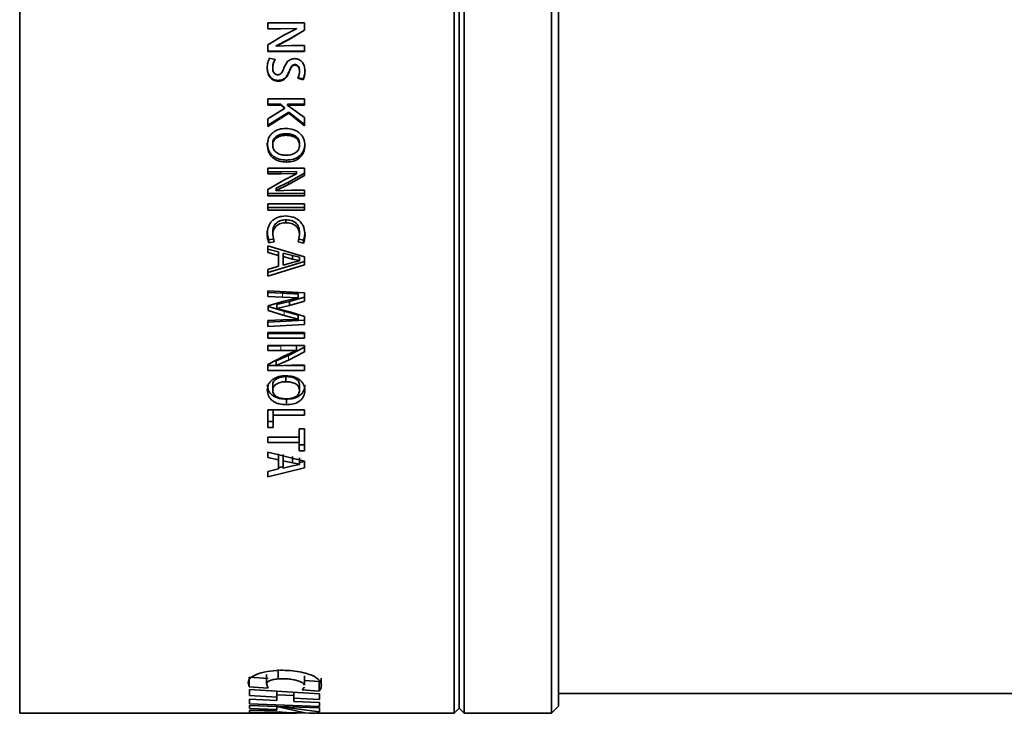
# Model space of a CAD drawing. Header units: millimetres. Extents: x 0 to 1118, y 0 to 864.
# Tile 3 of 85: x 87 to 120, y 157 to 180. Entities that reach past the tile are written whole.
import ezdxf

# ---------------------------------------------------------------- set-up
doc = ezdxf.new("R2010")
doc.units = ezdxf.units.MM

msp = doc.modelspace()

# ---------------------------------------------------------------- linework, layer by layer
at = {"color": 7, "linetype": 'Continuous', "lineweight": 35}
for p, q in [((87.277, 157.126), (87.277, 203.459)), ((101.877, 157.126), (101.877, 203.459)), ((102.21, 157.126), (102.21, 203.459)), ((105.141, 157.126), (105.141, 203.459)), ((102.043, 157.293), (102.043, 203.293)), ((105.377, 157.362), (105.377, 203.224)), ((96.846, 180.314), (95.611, 180.314)), ((95.611, 180.314), (95.611, 180.113)), ((96.846, 180.314), (95.611, 180.314)), ((96.846, 180.063), (96.846, 180.314)), ((95.611, 180.115), (96.052, 180.115)), ((95.611, 180.113), (96.052, 180.113)), ((96.052, 180.115), (96.577, 180.126)), ((96.052, 180.113), (96.577, 180.123)), ((96.578, 180.118), (96.152, 179.897)), ((96.313, 179.753), (96.846, 180.067)), ((96.313, 179.745), (96.846, 180.063)), ((96.577, 180.126), (96.577, 180.123)), ((96.577, 180.126), (96.578, 180.12)), ((96.577, 180.123), (96.578, 180.118)), ((96.578, 180.12), (96.578, 180.118)), ((96.152, 179.897), (95.611, 179.575)), ((95.897, 179.547), (96.313, 179.753)), ((95.897, 179.536), (96.313, 179.745)), ((95.611, 179.35), (95.611, 179.575)), ((95.611, 179.364), (96.844, 179.364)), ((95.611, 179.35), (96.844, 179.35)), ((96.414, 179.552), (95.897, 179.532)), ((95.897, 179.547), (95.897, 179.536)), ((95.897, 179.532), (95.897, 179.536)), ((96.844, 179.552), (96.414, 179.552)), ((96.844, 179.35), (96.844, 179.552)), ((95.857, 179.083), (95.671, 179.131)), ((95.778, 178.815), (95.778, 178.793)), ((96.531, 178.914), (96.531, 178.894)), ((96.678, 178.713), (96.678, 178.69)), ((95.963, 178.381), (95.963, 178.353)), ((96.62, 178.478), (96.801, 178.427)), ((96.62, 178.452), (96.801, 178.4)), ((96.801, 178.427), (96.801, 178.4)), ((96.846, 177.761), (95.611, 177.761)), ((95.611, 177.544), (95.611, 177.761)), ((96.846, 177.544), (96.846, 177.761)), ((95.611, 177.583), (96.045, 177.583)), ((95.611, 177.544), (96.045, 177.544)), ((96.177, 177.435), (95.611, 177.088)), ((96.045, 177.583), (96.177, 177.476)), ((96.045, 177.583), (96.045, 177.544)), ((96.045, 177.544), (96.177, 177.435)), ((96.177, 177.476), (96.177, 177.435)), ((96.278, 177.583), (96.846, 177.583)), ((96.278, 177.583), (96.278, 177.544)), ((96.278, 177.538), (96.278, 177.544)), ((96.278, 177.544), (96.846, 177.544)), ((96.412, 177.449), (96.278, 177.538)), ((96.846, 177.13), (96.412, 177.449)), ((95.611, 176.877), (96.32, 177.318)), ((95.611, 176.828), (96.32, 177.275)), ((95.611, 176.828), (95.611, 177.088)), ((96.32, 177.318), (96.846, 176.904)), ((96.32, 177.318), (96.32, 177.275)), ((96.32, 177.275), (96.846, 176.855)), ((96.846, 176.855), (96.846, 177.13)), ((96.223, 176.537), (96.223, 176.591)), ((95.777, 176.201), (95.777, 176.26)), ((96.68, 176.201), (96.68, 176.26)), ((96.241, 175.705), (96.241, 175.638)), ((96.846, 175.437), (95.611, 175.437)), ((95.611, 175.437), (95.611, 175.24)), ((96.846, 175.192), (96.846, 175.437)), ((95.611, 175.313), (96.052, 175.313)), ((95.611, 175.24), (96.052, 175.24)), ((96.152, 175.03), (95.611, 174.717)), ((96.052, 175.313), (96.577, 175.323)), ((96.052, 175.24), (96.577, 175.25)), ((96.578, 175.245), (96.152, 175.03)), ((96.313, 174.96), (96.846, 175.265)), ((96.313, 174.882), (96.846, 175.192)), ((96.577, 175.323), (96.578, 175.318)), ((96.577, 175.323), (96.577, 175.25)), ((96.577, 175.25), (96.578, 175.245)), ((96.578, 175.318), (96.578, 175.245)), ((95.611, 174.499), (95.611, 174.717)), ((95.897, 174.759), (96.313, 174.96)), ((95.897, 174.678), (96.313, 174.882)), ((95.897, 174.759), (95.897, 174.678)), ((96.414, 174.694), (95.897, 174.675)), ((95.897, 174.675), (95.897, 174.678)), ((96.844, 174.694), (96.414, 174.694)), ((96.844, 174.499), (96.844, 174.694)), ((95.611, 174.582), (96.844, 174.582)), ((95.611, 174.499), (96.844, 174.499)), ((96.846, 174.235), (95.611, 174.235)), ((95.611, 174.024), (95.611, 174.235)), ((95.611, 174.115), (96.846, 174.115)), ((95.611, 174.024), (96.846, 174.024)), ((96.846, 174.024), (96.846, 174.235)), ((96.224, 173.698), (96.224, 173.602)), ((95.648, 173.029), (95.824, 173.064)), ((95.648, 173.029), (95.648, 172.923)), ((95.778, 173.293), (95.778, 173.191)), ((95.824, 172.958), (95.778, 173.191)), ((96.678, 173.189), (96.631, 172.96)), ((96.631, 173.065), (96.808, 173.019)), ((96.678, 173.291), (96.678, 173.189)), ((96.808, 173.019), (96.808, 172.913)), ((96.846, 172.453), (95.611, 172.825)), ((95.611, 172.606), (95.611, 172.825)), ((95.611, 172.716), (95.967, 172.618)), ((95.648, 172.923), (95.824, 172.958)), ((96.631, 172.96), (96.808, 172.913)), ((95.611, 172.606), (95.967, 172.506)), ((95.967, 172.506), (95.967, 172.618)), ((95.967, 172.139), (95.967, 172.506)), ((96.134, 172.584), (96.437, 172.496)), ((96.134, 172.471), (96.134, 172.584)), ((96.134, 172.471), (96.437, 172.382)), ((96.134, 172.175), (96.134, 172.471)), ((96.437, 172.382), (96.437, 172.496)), ((96.437, 172.496), (96.678, 172.442)), ((96.437, 172.382), (96.678, 172.327)), ((96.678, 172.327), (96.678, 172.442)), ((96.846, 172.183), (96.846, 172.453)), ((95.611, 171.931), (96.846, 172.3)), ((95.611, 171.809), (96.846, 172.183)), ((95.967, 172.139), (95.611, 172.034)), ((95.611, 171.809), (95.611, 172.034)), ((96.444, 172.265), (96.134, 172.175)), ((96.678, 172.324), (96.444, 172.265)), ((96.678, 172.327), (96.678, 172.324)), ((96.844, 171.243), (95.611, 171.319)), ((95.611, 171.126), (95.611, 171.319)), ((95.611, 171.258), (96.105, 171.233)), ((95.611, 171.126), (96.105, 171.1)), ((96.105, 171.1), (96.629, 171.08)), ((96.629, 171.077), (96.151, 170.963)), ((96.346, 170.96), (96.844, 171.105)), ((96.629, 171.213), (96.629, 171.08)), ((96.629, 171.08), (96.629, 171.077)), ((96.844, 170.971), (96.844, 171.243)), ((96.151, 170.963), (95.626, 170.812)), ((95.626, 170.654), (95.626, 170.812)), ((95.626, 170.793), (96.158, 170.632)), ((95.919, 170.858), (96.346, 170.96)), ((95.919, 170.858), (95.919, 170.72)), ((95.919, 170.72), (96.346, 170.824)), ((95.919, 170.715), (95.919, 170.72)), ((96.348, 170.604), (95.919, 170.715)), ((96.346, 170.824), (96.844, 170.971)), ((96.346, 170.96), (96.346, 170.824)), ((95.626, 170.654), (96.158, 170.491)), ((96.158, 170.632), (96.629, 170.501)), ((96.158, 170.491), (96.629, 170.358)), ((96.844, 170.45), (96.348, 170.604)), ((96.629, 170.501), (96.629, 170.358)), ((96.844, 170.185), (96.844, 170.45)), ((96.113, 170.34), (95.611, 170.319)), ((95.611, 170.267), (96.844, 170.331)), ((95.611, 170.121), (95.611, 170.319)), ((95.611, 170.121), (96.844, 170.185)), ((96.629, 170.354), (96.113, 170.34)), ((96.629, 170.358), (96.629, 170.354)), ((96.846, 169.92), (95.611, 169.92)), ((95.611, 169.726), (95.611, 169.92)), ((95.611, 169.878), (96.846, 169.878)), ((95.611, 169.726), (96.846, 169.726)), ((96.846, 169.726), (96.846, 169.92)), ((96.846, 169.483), (95.611, 169.483)), ((95.611, 169.483), (95.611, 169.306)), ((95.611, 169.464), (96.052, 169.464)), ((96.052, 169.464), (96.577, 169.473)), ((96.313, 169.146), (96.846, 169.421)), ((96.577, 169.473), (96.577, 169.315)), ((96.577, 169.473), (96.578, 169.468)), ((96.578, 169.468), (96.578, 169.31)), ((96.846, 169.262), (96.846, 169.483)), ((95.611, 169.306), (96.052, 169.306)), ((96.152, 169.116), (95.611, 168.836)), ((95.897, 168.966), (96.313, 169.146)), ((96.052, 169.306), (96.577, 169.315)), ((96.578, 169.31), (96.152, 169.116)), ((96.313, 168.984), (96.846, 169.262)), ((96.577, 169.315), (96.578, 169.31)), ((95.611, 168.641), (95.611, 168.836)), ((95.611, 168.808), (95.897, 168.808)), ((95.897, 168.801), (96.313, 168.984)), ((95.897, 168.966), (95.897, 168.801)), ((96.414, 168.815), (95.897, 168.798)), ((95.897, 168.798), (95.897, 168.801)), ((96.211, 168.808), (96.844, 168.808)), ((96.844, 168.815), (96.414, 168.815)), ((96.844, 168.641), (96.844, 168.815)), ((95.611, 168.641), (96.844, 168.641)), ((96.223, 168.262), (96.223, 168.435)), ((95.777, 167.972), (95.777, 168.149)), ((96.68, 167.972), (96.68, 168.149)), ((96.241, 167.674), (96.241, 167.49)), ((96.846, 167.319), (95.611, 167.319)), ((95.611, 166.725), (95.611, 167.319)), ((95.795, 167.319), (95.795, 167.139)), ((95.795, 167.139), (96.846, 167.139)), ((95.795, 166.725), (95.795, 167.139)), ((96.846, 167.139), (96.846, 167.319)), ((95.611, 166.92), (95.795, 166.92)), ((95.611, 166.725), (95.795, 166.725)), ((96.846, 166.677), (96.661, 166.677)), ((96.661, 166.394), (96.661, 166.677)), ((96.846, 165.94), (96.846, 166.677)), ((96.661, 166.394), (95.611, 166.394)), ((95.611, 166.22), (95.611, 166.394)), ((95.611, 166.22), (96.661, 166.22)), ((96.661, 166.394), (96.661, 166.22)), ((96.661, 165.94), (96.661, 166.22)), ((96.661, 166.147), (96.846, 166.147)), ((96.846, 165.591), (95.611, 165.898)), ((95.611, 165.717), (95.611, 165.898)), ((95.967, 165.635), (95.967, 165.845)), ((96.134, 165.606), (96.134, 165.818)), ((96.437, 165.533), (96.437, 165.745)), ((96.661, 165.94), (96.846, 165.94)), ((95.611, 165.717), (95.967, 165.635)), ((95.967, 165.334), (95.967, 165.635)), ((95.967, 165.371), (96.134, 165.412)), ((96.134, 165.606), (96.437, 165.533)), ((96.134, 165.363), (96.134, 165.606)), ((96.444, 165.437), (96.134, 165.363)), ((96.437, 165.533), (96.678, 165.488)), ((96.678, 165.485), (96.444, 165.437)), ((96.678, 165.488), (96.678, 165.701)), ((96.678, 165.544), (96.846, 165.585)), ((96.678, 165.488), (96.678, 165.485)), ((96.846, 165.37), (96.846, 165.591)), ((95.611, 165.066), (96.846, 165.37)), ((95.967, 165.334), (95.611, 165.249)), ((95.611, 165.066), (95.611, 165.249)), ((95.957, 158.597), (95.957, 158.281)), ((94.956, 158.16), (94.984, 158.018)), ((94.984, 158.338), (95.623, 158.296)), ((94.984, 158.338), (94.984, 158.018)), ((95.568, 158.43), (95.568, 158.11)), ((96.848, 158.066), (96.848, 158.385)), ((96.848, 158.226), (97.341, 158.194)), ((97.341, 158.194), (97.341, 157.872)), ((97.404, 158.307), (97.404, 157.986)), ((94.984, 158.018), (95.623, 157.974)), ((97.347, 157.779), (95, 157.925)), ((95, 157.719), (95, 157.925)), ((95.623, 157.974), (95.568, 158.11)), ((95.915, 157.88), (95.915, 157.553)), ((95.915, 157.868), (95.915, 157.668)), ((96.491, 157.832), (96.491, 157.639)), ((96.846, 157.999), (96.764, 157.91)), ((96.764, 157.91), (97.341, 157.872)), ((97.341, 157.872), (97.404, 157.986)), ((95, 157.719), (95.915, 157.668)), ((95.915, 157.553), (95, 157.597)), ((95, 157.449), (95, 157.597)), ((95.915, 157.743), (96.491, 157.721)), ((95.915, 157.668), (95.915, 157.553)), ((96.491, 157.639), (97.347, 157.594)), ((96.491, 157.526), (96.491, 157.639)), ((97.347, 157.486), (96.491, 157.526)), ((97.347, 157.594), (97.347, 157.779)), ((97.347, 157.358), (97.347, 157.486)), ((105.377, 157.793), (146.777, 157.793)), ((95, 157.449), (97.347, 157.358)), ((95.912, 157.351), (95, 157.384)), ((95, 157.283), (95, 157.384)), ((95, 157.283), (95.915, 157.256)), ((95.915, 157.236), (95, 157.219)), ((95, 157.158), (95, 157.219)), ((95, 157.158), (96.002, 157.175)), ((95, 157.126), (95, 157.141)), ((97.005, 157.128), (95, 157.141)), ((96.861, 157.138), (95.912, 157.351)), ((95.915, 157.373), (95.915, 157.256)), ((95.915, 157.236), (95.915, 157.256)), ((95.983, 157.349), (97.347, 157.176)), ((97.347, 157.304), (95.983, 157.349)), ((97.347, 157.176), (97.347, 157.304)), ((101.877, 157.126), (102.043, 157.293)), ((102.043, 157.293), (102.21, 157.126)), ((105.141, 157.126), (105.377, 157.362)), ((87.277, 157.126), (95, 157.126)), ((95, 157.126), (96.586, 157.131)), ((96.604, 157.139), (96.861, 157.138)), ((97.129, 157.13), (97.005, 157.128)), ((97.129, 157.126), (101.877, 157.126)), ((102.21, 157.126), (105.141, 157.126))]:
    msp.add_line(p, q, dxfattribs=at)
at = {"color": 7, "linetype": 'Continuous', "lineweight": 18}
for p, q in [((96.052, 180.115), (96.052, 180.113)), ((96.313, 179.753), (96.313, 179.745)), ((96.328, 178.683), (96.328, 178.659)), ((96.052, 175.313), (96.052, 175.24)), ((96.313, 174.96), (96.313, 174.882)), ((96.105, 171.233), (96.105, 171.1)), ((96.158, 170.632), (96.158, 170.491)), ((96.052, 169.464), (96.052, 169.306)), ((96.313, 169.146), (96.313, 168.984))]:
    msp.add_line(p, q, dxfattribs=at)
at = {"color": 7, "linetype": 'Continuous', "lineweight": 35}
for points, knots in [([(95.671, 179.131), (95.648, 179.08), (95.603, 178.977), (95.597, 178.864), (95.594, 178.808)], [0, 0, 0, 0, 0.499498, 1, 1, 1, 1]), ([(95.778, 178.815), (95.782, 178.865), (95.789, 178.965), (95.834, 179.055), (95.857, 179.101)], [0, 0, 0, 0, 0.499613, 1, 1, 1, 1]), ([(95.778, 178.793), (95.782, 178.844), (95.789, 178.946), (95.834, 179.037), (95.857, 179.083)], [0, 0, 0, 0, 0.500088, 1, 1, 1, 1]), ([(96.509, 179.111), (96.465, 179.107), (96.4, 179.1), (96.325, 179.056), (96.229, 178.969), (96.186, 178.868), (96.151, 178.788)], [0, 0, 0, 0, 0.249787, 0.375187, 0.500669, 1, 1, 1, 1]), ([(96.863, 178.686), (96.859, 178.738), (96.852, 178.841), (96.796, 178.962), (96.725, 179.037), (96.66, 179.08), (96.586, 179.106), (96.535, 179.11), (96.509, 179.111)], [0, 0, 0, 0, 0.250235, 0.499487, 0.624522, 0.74973, 0.874824, 1, 1, 1, 1]), ([(95.594, 178.829), (95.597, 178.775), (95.603, 178.692), (95.636, 178.589), (95.676, 178.517), (95.733, 178.459), (95.801, 178.413), (95.88, 178.385), (95.935, 178.382), (95.963, 178.381)], [0, 0, 0, 0, 0.248558, 0.378991, 0.497719, 0.622106, 0.747048, 0.873809, 1, 1, 1, 1]), ([(95.594, 178.808), (95.597, 178.753), (95.604, 178.644), (95.657, 178.512), (95.732, 178.432), (95.801, 178.386), (95.88, 178.357), (95.935, 178.354), (95.963, 178.353)], [0, 0, 0, 0, 0.250361, 0.499525, 0.62399, 0.748608, 0.874679, 1, 1, 1, 1]), ([(95.946, 178.57), (95.933, 178.571), (95.907, 178.573), (95.87, 178.587), (95.839, 178.61), (95.806, 178.651), (95.783, 178.714), (95.78, 178.767), (95.778, 178.793)], [0, 0, 0, 0, 0.125681, 0.2493, 0.372731, 0.494507, 0.745625, 1, 1, 1, 1]), ([(96.151, 178.788), (96.132, 178.738), (96.107, 178.674), (96.056, 178.612), (96.024, 178.588), (95.987, 178.572), (95.96, 178.571), (95.946, 178.57)], [0, 0, 0, 0, 0.499836, 0.632398, 0.749933, 0.874905, 1, 1, 1, 1]), ([(95.963, 178.381), (96.006, 178.384), (96.07, 178.389), (96.147, 178.427), (96.214, 178.48), (96.278, 178.566), (96.311, 178.644), (96.328, 178.683)], [0, 0, 0, 0, 0.250845, 0.376387, 0.501665, 0.750922, 1, 1, 1, 1]), ([(95.963, 178.353), (96.006, 178.356), (96.07, 178.361), (96.148, 178.4), (96.214, 178.454), (96.278, 178.541), (96.311, 178.62), (96.328, 178.659)], [0, 0, 0, 0, 0.249341, 0.374432, 0.499609, 0.749554, 1, 1, 1, 1]), ([(96.328, 178.683), (96.348, 178.733), (96.374, 178.797), (96.421, 178.865), (96.451, 178.893), (96.489, 178.911), (96.517, 178.913), (96.531, 178.914)], [0, 0, 0, 0, 0.498578, 0.623588, 0.748644, 0.874145, 1, 1, 1, 1]), ([(96.328, 178.659), (96.348, 178.71), (96.374, 178.775), (96.421, 178.844), (96.451, 178.872), (96.489, 178.891), (96.517, 178.893), (96.531, 178.894)], [0, 0, 0, 0, 0.500358, 0.625529, 0.75037, 0.875158, 1, 1, 1, 1]), ([(96.531, 178.914), (96.542, 178.913), (96.566, 178.911), (96.598, 178.896), (96.625, 178.874), (96.655, 178.838), (96.674, 178.782), (96.677, 178.736), (96.678, 178.713)], [0, 0, 0, 0, 0.126122, 0.251863, 0.377367, 0.502388, 0.750956, 1, 1, 1, 1]), ([(96.531, 178.894), (96.542, 178.893), (96.566, 178.891), (96.598, 178.875), (96.625, 178.853), (96.655, 178.816), (96.674, 178.76), (96.677, 178.713), (96.678, 178.69)], [0, 0, 0, 0, 0.125038, 0.249982, 0.375083, 0.500092, 0.749597, 1, 1, 1, 1]), ([(96.678, 178.69), (96.676, 178.648), (96.672, 178.565), (96.637, 178.49), (96.62, 178.452)], [0, 0, 0, 0, 0.500292, 1, 1, 1, 1]), ([(96.801, 178.427), (96.82, 178.472), (96.858, 178.563), (96.861, 178.661), (96.863, 178.71)], [0, 0, 0, 0, 0.49981, 1, 1, 1, 1]), ([(96.801, 178.4), (96.82, 178.446), (96.858, 178.537), (96.861, 178.637), (96.863, 178.686)], [0, 0, 0, 0, 0.499447, 1, 1, 1, 1]), ([(96.219, 176.77), (96.141, 176.764), (95.983, 176.752), (95.804, 176.656), (95.695, 176.544), (95.616, 176.408), (95.604, 176.292), (95.596, 176.214)], [0, 0, 0, 0, 0.250271, 0.499757, 0.62567, 0.750314, 1, 1, 1, 1]), ([(96.861, 176.196), (96.853, 176.276), (96.84, 176.396), (96.757, 176.535), (96.673, 176.623), (96.572, 176.691), (96.422, 176.754), (96.301, 176.763), (96.219, 176.77)], [0, 0, 0, 0, 0.249273, 0.373693, 0.499568, 0.624762, 0.749997, 1, 1, 1, 1]), ([(95.777, 176.26), (95.779, 176.286), (95.783, 176.336), (95.812, 176.408), (95.86, 176.47), (95.943, 176.532), (96.066, 176.582), (96.171, 176.588), (96.223, 176.591)], [0, 0, 0, 0, 0.12407, 0.24824, 0.372765, 0.497918, 0.748431, 1, 1, 1, 1]), ([(95.777, 176.201), (95.779, 176.227), (95.783, 176.278), (95.812, 176.352), (95.86, 176.414), (95.943, 176.477), (96.066, 176.528), (96.171, 176.534), (96.223, 176.537)], [0, 0, 0, 0, 0.125125, 0.250143, 0.375099, 0.500228, 0.749834, 1, 1, 1, 1]), ([(96.223, 176.591), (96.276, 176.589), (96.383, 176.583), (96.51, 176.534), (96.595, 176.472), (96.644, 176.41), (96.674, 176.338), (96.678, 176.286), (96.68, 176.26)], [0, 0, 0, 0, 0.2515912, 0.502189, 0.6323465, 0.7518028, 0.8759725, 1, 1, 1, 1]), ([(96.223, 176.537), (96.276, 176.535), (96.383, 176.529), (96.51, 176.479), (96.596, 176.416), (96.644, 176.353), (96.674, 176.28), (96.678, 176.227), (96.68, 176.201)], [0, 0, 0, 0, 0.250199, 0.499864, 0.629961, 0.749833, 0.874848, 1, 1, 1, 1]), ([(95.596, 176.273), (95.603, 176.193), (95.615, 176.073), (95.697, 175.933), (95.78, 175.846), (95.882, 175.778), (96.035, 175.719), (96.159, 175.71), (96.241, 175.705)], [0, 0, 0, 0, 0.247489, 0.37207, 0.497083, 0.61961, 0.748302, 1, 1, 1, 1]), ([(95.596, 176.214), (95.603, 176.133), (95.615, 176.011), (95.697, 175.87), (95.78, 175.781), (95.882, 175.712), (96.035, 175.652), (96.159, 175.643), (96.241, 175.638)], [0, 0, 0, 0, 0.2492914, 0.3744078, 0.4995625, 0.6218485, 0.7499204, 1, 1, 1, 1]), ([(96.232, 175.868), (96.179, 175.871), (96.073, 175.877), (95.947, 175.926), (95.861, 175.988), (95.812, 176.051), (95.789, 176.111), (95.779, 176.162), (95.778, 176.188), (95.777, 176.201)], [0, 0, 0, 0, 0.2501698, 0.4997371, 0.6298115, 0.7497308, 0.8747133, 0.9373414, 1, 1, 1, 1]), ([(96.68, 176.201), (96.678, 176.176), (96.673, 176.124), (96.644, 176.052), (96.596, 175.99), (96.512, 175.928), (96.389, 175.878), (96.284, 175.871), (96.232, 175.868)], [0, 0, 0, 0, 0.125146, 0.250136, 0.374095, 0.50014, 0.749905, 1, 1, 1, 1]), ([(96.241, 175.705), (96.32, 175.711), (96.477, 175.722), (96.656, 175.817), (96.764, 175.928), (96.842, 176.063), (96.853, 176.178), (96.861, 176.255)], [0, 0, 0, 0, 0.251794, 0.502143, 0.62734, 0.752015, 1, 1, 1, 1]), ([(96.241, 175.638), (96.32, 175.644), (96.478, 175.655), (96.656, 175.752), (96.764, 175.865), (96.842, 176.001), (96.854, 176.118), (96.861, 176.196)], [0, 0, 0, 0, 0.2501679, 0.4996486, 0.6249694, 0.7501607, 1, 1, 1, 1]), ([(96.213, 173.827), (96.129, 173.821), (96.004, 173.811), (95.853, 173.741), (95.755, 173.666), (95.679, 173.571), (95.61, 173.424), (95.6, 173.305), (95.594, 173.226)], [0, 0, 0, 0, 0.249671, 0.374805, 0.499919, 0.625022, 0.750183, 1, 1, 1, 1]), ([(95.778, 173.293), (95.783, 173.348), (95.79, 173.431), (95.842, 173.531), (95.898, 173.594), (95.969, 173.643), (96.077, 173.688), (96.165, 173.694), (96.224, 173.698)], [0, 0, 0, 0, 0.247902, 0.373513, 0.497359, 0.620739, 0.748478, 1, 1, 1, 1]), ([(96.863, 173.198), (96.855, 173.281), (96.845, 173.405), (96.769, 173.556), (96.689, 173.655), (96.588, 173.735), (96.431, 173.809), (96.3, 173.82), (96.213, 173.827)], [0, 0, 0, 0, 0.249658, 0.374824, 0.500002, 0.624275, 0.750263, 1, 1, 1, 1]), ([(96.224, 173.698), (96.283, 173.694), (96.372, 173.688), (96.482, 173.644), (96.555, 173.595), (96.611, 173.531), (96.667, 173.431), (96.674, 173.347), (96.678, 173.291)], [0, 0, 0, 0, 0.251674, 0.377443, 0.502772, 0.627705, 0.752295, 1, 1, 1, 1]), ([(95.778, 173.191), (95.783, 173.247), (95.79, 173.331), (95.842, 173.432), (95.898, 173.496), (95.969, 173.546), (96.077, 173.592), (96.165, 173.598), (96.224, 173.602)], [0, 0, 0, 0, 0.2496656, 0.3759768, 0.4998787, 0.6230479, 0.7501627, 1, 1, 1, 1]), ([(96.224, 173.602), (96.283, 173.598), (96.372, 173.592), (96.482, 173.547), (96.555, 173.498), (96.611, 173.432), (96.667, 173.331), (96.674, 173.246), (96.678, 173.189)], [0, 0, 0, 0, 0.250002, 0.375171, 0.500248, 0.62537, 0.750522, 1, 1, 1, 1]), ([(95.594, 173.327), (95.595, 173.276), (95.597, 173.174), (95.631, 173.078), (95.648, 173.029)], [0, 0, 0, 0, 0.5004583, 1, 1, 1, 1]), ([(95.594, 173.226), (95.595, 173.174), (95.597, 173.07), (95.631, 172.972), (95.648, 172.923)], [0, 0, 0, 0, 0.500699, 1, 1, 1, 1]), ([(96.808, 173.019), (96.825, 173.064), (96.859, 173.155), (96.861, 173.252), (96.863, 173.3)], [0, 0, 0, 0, 0.4996, 1, 1, 1, 1]), ([(96.808, 172.913), (96.825, 172.959), (96.859, 173.051), (96.861, 173.149), (96.863, 173.198)], [0, 0, 0, 0, 0.499334, 1, 1, 1, 1]), ([(96.105, 171.233), (96.193, 171.229), (96.367, 171.221), (96.542, 171.215), (96.629, 171.213)], [0, 0, 0, 0, 0.499995, 1, 1, 1, 1]), ([(96.219, 168.463), (96.141, 168.458), (95.983, 168.448), (95.804, 168.365), (95.695, 168.268), (95.616, 168.15), (95.604, 168.05), (95.596, 167.983)], [0, 0, 0, 0, 0.250271, 0.499757, 0.62567, 0.750314, 1, 1, 1, 1]), ([(95.777, 168.149), (95.779, 168.171), (95.783, 168.215), (95.812, 168.277), (95.86, 168.33), (95.943, 168.384), (96.066, 168.427), (96.171, 168.432), (96.223, 168.435)], [0, 0, 0, 0, 0.12407, 0.24824, 0.372765, 0.497918, 0.748431, 1, 1, 1, 1]), ([(96.861, 167.967), (96.853, 168.036), (96.84, 168.14), (96.757, 168.26), (96.673, 168.336), (96.572, 168.395), (96.422, 168.45), (96.301, 168.458), (96.219, 168.463)], [0, 0, 0, 0, 0.249273, 0.373693, 0.499568, 0.624762, 0.749997, 1, 1, 1, 1]), ([(96.223, 168.435), (96.276, 168.433), (96.383, 168.428), (96.51, 168.386), (96.595, 168.332), (96.644, 168.278), (96.674, 168.216), (96.678, 168.171), (96.68, 168.149)], [0, 0, 0, 0, 0.251591, 0.502189, 0.632347, 0.751803, 0.875972, 1, 1, 1, 1]), ([(95.596, 168.16), (95.603, 168.091), (95.615, 167.988), (95.697, 167.869), (95.78, 167.794), (95.882, 167.736), (96.035, 167.686), (96.159, 167.679), (96.241, 167.674)], [0, 0, 0, 0, 0.247489, 0.37207, 0.497083, 0.61961, 0.748302, 1, 1, 1, 1]), ([(95.777, 167.972), (95.779, 167.994), (95.783, 168.038), (95.812, 168.101), (95.86, 168.155), (95.943, 168.21), (96.066, 168.254), (96.171, 168.259), (96.223, 168.262)], [0, 0, 0, 0, 0.1251249, 0.2501431, 0.375099, 0.5002284, 0.7498339, 1, 1, 1, 1]), ([(96.223, 168.262), (96.276, 168.259), (96.383, 168.255), (96.51, 168.212), (96.596, 168.157), (96.644, 168.103), (96.674, 168.039), (96.678, 167.994), (96.68, 167.972)], [0, 0, 0, 0, 0.2501986, 0.4998637, 0.6299611, 0.7498332, 0.874848, 1, 1, 1, 1]), ([(96.241, 167.674), (96.32, 167.679), (96.477, 167.689), (96.656, 167.769), (96.764, 167.864), (96.842, 167.979), (96.853, 168.079), (96.861, 168.144)], [0, 0, 0, 0, 0.2517939, 0.5021431, 0.6273404, 0.7520148, 1, 1, 1, 1]), ([(95.596, 167.983), (95.603, 167.913), (95.615, 167.808), (95.697, 167.688), (95.78, 167.612), (95.882, 167.553), (96.035, 167.502), (96.159, 167.494), (96.241, 167.49)], [0, 0, 0, 0, 0.249291, 0.374408, 0.499563, 0.621848, 0.74992, 1, 1, 1, 1]), ([(96.232, 167.686), (96.179, 167.689), (96.073, 167.693), (95.947, 167.735), (95.861, 167.789), (95.812, 167.842), (95.789, 167.894), (95.779, 167.938), (95.778, 167.961), (95.777, 167.972)], [0, 0, 0, 0, 0.25017, 0.499737, 0.629811, 0.749731, 0.874713, 0.937341, 1, 1, 1, 1]), ([(96.68, 167.972), (96.678, 167.95), (96.673, 167.906), (96.644, 167.844), (96.596, 167.79), (96.512, 167.737), (96.389, 167.694), (96.284, 167.689), (96.232, 167.686)], [0, 0, 0, 0, 0.125146, 0.250136, 0.374095, 0.50014, 0.749905, 1, 1, 1, 1]), ([(96.241, 167.49), (96.32, 167.495), (96.478, 167.505), (96.656, 167.587), (96.764, 167.683), (96.842, 167.8), (96.854, 167.9), (96.861, 167.967)], [0, 0, 0, 0, 0.250168, 0.499649, 0.624969, 0.750161, 1, 1, 1, 1]), ([(96.032, 158.571), (95.878, 158.561), (95.572, 158.542), (95.206, 158.436), (94.985, 158.3), (94.966, 158.206), (94.956, 158.16)], [0, 0, 0, 0, 0.2495502, 0.4995217, 0.7495591, 1, 1, 1, 1]), ([(97.404, 157.986), (97.413, 158.048), (97.426, 158.141), (97.316, 158.274), (97.172, 158.37), (96.958, 158.456), (96.682, 158.522), (96.366, 158.564), (96.143, 158.569), (96.032, 158.571)], [0, 0, 0, 0, 0.249756, 0.374851, 0.499917, 0.624928, 0.749909, 0.874984, 1, 1, 1, 1]), ([(95.568, 158.11), (95.572, 158.128), (95.58, 158.164), (95.656, 158.217), (95.762, 158.252), (95.867, 158.273), (95.927, 158.278), (95.957, 158.281)], [0, 0, 0, 0, 0.250189, 0.500076, 0.749642, 0.874867, 1, 1, 1, 1]), ([(95.957, 158.281), (96.022, 158.283), (96.15, 158.288), (96.343, 158.276), (96.519, 158.25), (96.666, 158.21), (96.769, 158.161), (96.834, 158.111), (96.834, 158.08), (96.834, 158.066)], [0, 0, 0, 0, 0.148229, 0.296431, 0.444585, 0.592718, 0.74091, 0.889217, 1, 1, 1, 1]), ([(96.002, 157.175), (96.062, 157.166), (96.151, 157.152), (96.379, 157.143), (96.529, 157.14), (96.604, 157.139)], [0, 0, 0, 0, 0.503246, 0.751223, 1, 1, 1, 1])]:
    msp.add_open_spline(points, degree=3, knots=knots, dxfattribs=at)

doc.saveas('drawing.dxf')
